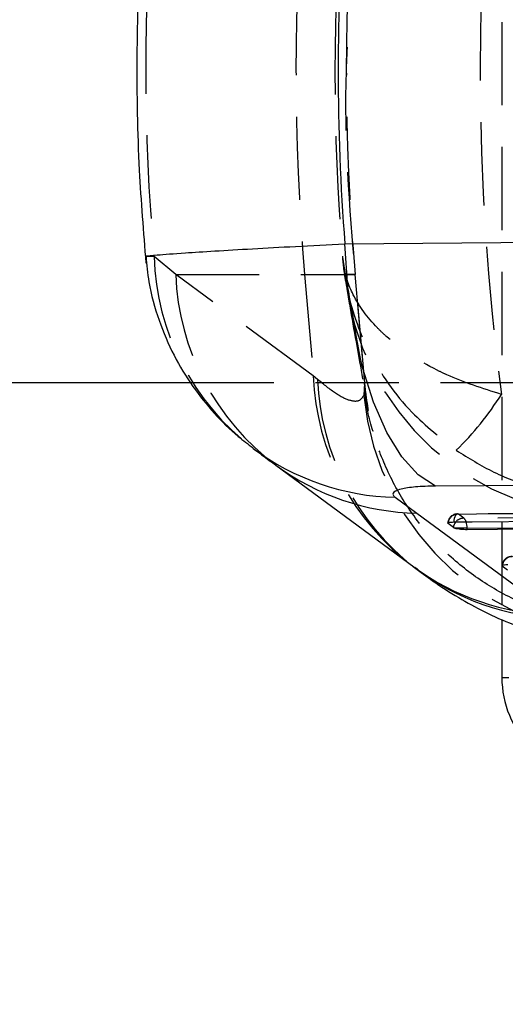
# Model space of a CAD drawing. Extents: x 75 to 757, y 20 to 569.
# Tile 4 of 49: x 226 to 241, y 158 to 188. Entities that reach past the tile are written whole.
import ezdxf

# ---------------------------------------------------------------- set-up
doc = ezdxf.new("R2010")
doc.units = 0
doc.header["$LTSCALE"] = 2
doc.linetypes.add('HIDDEN', pattern=[1.905, 1.27, -0.635])
doc.layers.get('0').update_dxf_attribs({"linetype": 'CONTINUOUS'})
doc.styles.add('SLDTEXTSTYLE0', font='TXT', dxfattribs={"width": 0.75})
doc.dimstyles.new('SLDDIMSTYLE5', dxfattribs={"dimtxt": 7, "dimasz": 6.604, "dimexe": 0, "dimexo": 0.0625, "dimgap": 1.75, "dimtad": 1, "dimdec": 4, "dimlfac": 3, "dimzin": 12, "dimtxsty": 'SLDTEXTSTYLE0', "dimsah": 1, "dimcen": 0.09, "dimazin": 3, "dimtfac": 1, "dimtdec": 0, "dimtofl": 0, "dimtmove": 0, "dimatfit": 3, "dimtolj": 1, "dimtzin": 12})

# ---------------------------------------------------------------- blocks, each defined once
blk = doc.blocks.new('_D_11')
at = {"color": 179, "linetype": 'CONTINUOUS'}
blk.add_line((278.249, 20.483), (201.254, 20.483), dxfattribs=at)
blk.add_arc((291.113, 20.483), 87.86, 61.13595, 180, dxfattribs=at)
for points in [[(333.526, 97.427), (328.084, 101.304), (327.17, 99.489)], [(203.254, 20.483), (204.517, 27.044), (202.486, 27.12)]]:
    blk.add_solid(points, dxfattribs=at)
at = {"color": 179, "linetype": 'CONTINUOUS', "insert": (220.876, 88.368, 0.067), "char_height": 7, "attachment_point": 1, "rotation": 38.642, "style": 'SLDTEXTSTYLE0'}
blk.add_mtext('119°', dxfattribs=at)

msp = doc.modelspace()

# ---------------------------------------------------------------- linework, layer by layer
at = {"color": 7, "linetype": 'HIDDEN'}
for p, q in [((240.886371, 202.891496), (240.886371, 169.434156)), ((230.946522, 179.956246), (230.287473, 180.502948)), ((235.140401, 176.86088), (230.946522, 179.956246)), ((230.946522, 179.956246), (234.876595, 179.956246)), ((234.876595, 179.956246), (236.412178, 179.956246)), ((234.876595, 179.956246), (235.140401, 176.86088)), ((236.41001, 179.956246), (236.114103, 179.956246)), ((236.41001, 179.956246), (236.700683, 176.633628)), ((236.717086, 176.538706), (236.41809, 179.956246)), ((236.10736, 179.835397), (236.205402, 179.267184)), ((231.398992, 176.65946), (248.268134, 176.65946)), ((235.268916, 176.752287), (235.140401, 176.86088)), ((236.700683, 176.633628), (236.677762, 176.265951)), ((236.701209, 176.627617), (236.700683, 176.633628)), ((254.43723, 172.754533), (239.539433, 172.64923)), ((239.724274, 172.51792), (239.561606, 172.645767))]:
    msp.add_line(p, q, dxfattribs=at)
at = {"color": 7, "linetype": 'CONTINUOUS'}
for p, q in [((140.341587, 176.65946), (231.398992, 176.65946)), ((234.001502, 174.133025), (238.199382, 171.034863)), ((237.635619, 173.156568), (238.291252, 172.672026)), ((238.291252, 172.672026), (242.490891, 169.57624)), ((239.245731, 172.358886), (239.240504, 172.364083)), ((239.408411, 172.231026), (239.245731, 172.358886)), ((239.432807, 172.218217), (239.408411, 172.231026)), ((239.827632, 172.218217), (239.432807, 172.218217)), ((254.836641, 172.274881), (239.827632, 172.168431)), ((239.827632, 172.168431), (239.827632, 172.218217)), ((238.187812, 171.041829), (238.227929, 171.012668)), ((240.898583, 171.060116), (240.893289, 171.065404)), ((241.061262, 170.932315), (240.898583, 171.060116)), ((240.886371, 169.434156), (240.886371, 167.659459)), ((240.886371, 167.659459), (241.095706, 167.659459))]:
    msp.add_line(p, q, dxfattribs=at)
at = {"color": 8, "linetype": 'CONTINUOUS'}
for p, q in [((239.248327, 172.380755), (239.245731, 172.358886)), ((240.901175, 171.082022), (240.898583, 171.060116))]:
    msp.add_line(p, q, dxfattribs=at)
at = {"color": 7, "linetype": 'CONTINUOUS', "flags": 128}
for points in [[(236.102905, 180.889656), (242.040149, 180.937929), (248.079154, 180.986887)], [(238.865859, 173.499112), (238.336492, 173.843111), (237.83607, 174.394513), (237.378161, 175.138361), (236.975181, 176.054485), (236.638057, 177.118039), (236.375939, 178.300183), (236.195925, 179.568856), (236.102905, 180.889656)], [(250.845722, 173.583707), (244.8049, 173.541108), (238.865859, 173.499112)], [(239.420149, 172.404585), (239.976908, 172.408504), (242.203939, 172.424172), (251.112062, 172.486694), (254.31792, 172.509136)], [(239.827632, 172.218217), (247.301738, 172.271206), (254.836641, 172.324459)]]:
    msp.add_lwpolyline(points, dxfattribs=at)
at = {"color": 7, "linetype": 'HIDDEN', "flags": 128}
for points in [[(239.561606, 172.645767), (240.118361, 172.6497), (242.345377, 172.665419), (251.253455, 172.728147), (254.459302, 172.750663)], [(239.561606, 172.645767), (239.537712, 172.650516), (239.513959, 172.643797), (239.49125, 172.625864), (239.470437, 172.597393), (239.452302, 172.559456), (239.437531, 172.513482), (239.426676, 172.461202), (239.420149, 172.404585)], [(254.733193, 172.624206), (254.176437, 172.620275), (251.949418, 172.604543), (243.041343, 172.541467), (239.724274, 172.51792)]]:
    msp.add_lwpolyline(points, dxfattribs=at)
at = {"color": 7, "linetype": 'HIDDEN'}
for centre, radius, start, end in [((307.74792, 186.166354), 73.13546, 175.12901177, 184.87098823), ((307.399949, 186.166354), 71.253, 175, 185), ((237.920182, 180.732645), 7.636164, 181.7237238, 232.7549997), ((238.570583, 180.24298), 7.629451, 182.1538268, 233.2112526), ((244.176336, 180.669556), 8.093727, 185.0561069, 270.6157779), ((242.765174, 177.14801), 7.630177, 182.1565988, 233.2273079), ((242.906997, 177.058158), 7.644203, 182.2932122, 232.2392583), ((232.930739, 181.29982), 9.387987, 314.3790064, 327.7911249), ((244.779874, 177.021735), 8.137287, 185.329264, 271.6479565), ((239.541573, 172.346065), 0.3045, 90.4045212, 175.2144082), ((239.557155, 172.333355), 0.312444, 89.1837658, 171.2740141), ((239.718106, 172.210066), 0.307916, 88.8521808, 139.8648327), ((239.620818, 172.366578), 0.183324, 13.7744996, 55.6437327), ((241.194434, 171.047399), 0.3045, 90.4239603, 175.2353918), ((241.210015, 171.034694), 0.312445, 89.2023319, 171.2874604)]:
    msp.add_arc(centre, radius, start, end, dxfattribs=at)
at = {"color": 8, "linetype": 'CONTINUOUS'}
for centre, radius, start, end in [((237.800973, 180.665545), 7.510797, 233.1691212, 268.7385034), ((238.453479, 180.176748), 7.506475, 233.6243324, 268.7616472), ((239.721508, 172.204309), 0.314235, 139.4621533, 175.12287), ((239.197715, 172.222016), 0.629929, 359.6544616, 17.3845104), ((242.647929, 177.081532), 7.506934, 233.6403682, 268.8013399), ((242.804923, 177.007739), 7.542001, 232.6177576, 268.7137583)]:
    msp.add_arc(centre, radius, start, end, dxfattribs=at)
at = {"color": 7, "linetype": 'CONTINUOUS'}
msp.add_arc((243.886166, 167.659254), 2.999795, 179.9960834, 269.9961254, dxfattribs=at)
at = {"color": 7, "linetype": 'HIDDEN'}
for centre, major_axis, ratio, start_param, end_param in [((307.563278, 186.166354), (0, 71.253), 0.945061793, 1.432347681, 1.709769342), ((310.783635, 186.166354), (80.751642, 0), 0.882372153, 3.062313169, 3.221159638), ((307.563278, 186.166354), (71.764178, 0), 0.992876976, 3.062617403, 3.2211089)]:
    msp.add_ellipse(centre, major_axis=major_axis, ratio=ratio, start_param=start_param, end_param=end_param, dxfattribs=at)
at = {"color": 7, "linetype": 'CONTINUOUS'}
msp.add_ellipse((310.783635, 186.166354), major_axis=(74.886361, 0), ratio=0.951481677, start_param=3.067599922, end_param=3.215716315, dxfattribs=at)
for points, knots in [([(230.036478, 192.009029), (229.981707, 191.356835), (229.830415, 189.555311), (229.737778, 186.592903), (229.794243, 183.337564), (229.962572, 181.245571), (230.03843, 180.302797)], [0, 0, 0, 0, 0.1675479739, 0.4628098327, 0.7579107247, 1, 1, 1, 1]), ([(230.042885, 180.507317), (230.064698, 180.246077), (230.120157, 179.581876), (230.412277, 178.562227), (230.866224, 177.490963), (231.442299, 176.538496), (232.107365, 175.713922), (232.730058, 175.090112), (233.152222, 174.778738), (233.304209, 174.666637)], [0, 0, 0, 0, 0.1136114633, 0.2888571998, 0.4572524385, 0.6179574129, 0.770475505, 0.9173667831, 1, 1, 1, 1]), ([(233.330823, 174.630169), (233.486777, 174.513907), (233.709567, 174.347818), (233.936036, 174.182132), (234.003975, 174.132428)], [0, 0, 0, 0, 0.700006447, 1, 1, 1, 1]), ([(238.865859, 173.499112), (238.651533, 173.493845), (238.436211, 173.488554), (238.083552, 173.457005), (237.829042, 173.41827), (237.589131, 173.329757), (237.540739, 173.241412), (237.613886, 173.176003), (237.635619, 173.156568)], [0, 0, 0, 0, 0.235155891, 0.23624846, 0.472334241, 0.63524529, 0.891622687, 1, 1, 1, 1]), ([(239.2423, 172.370939), (239.242079, 172.374256), (239.241479, 172.383245), (239.27879, 172.394446), (239.341017, 172.402754), (239.395691, 172.404019), (239.420149, 172.404585)], [0, 0, 0, 0, 0.172299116, 0.466923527, 0.76153249, 1, 1, 1, 1]), ([(239.827632, 172.168431), (239.79539, 172.168801), (239.73091, 172.169541), (239.627636, 172.178141), (239.534008, 172.191255), (239.468616, 172.205527), (239.442209, 172.214885), (239.432807, 172.218217)], [0, 0, 0, 0, 0.2178023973, 0.4355662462, 0.6546978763, 0.8770605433, 1, 1, 1, 1]), ([(238.23383, 171.022661), (238.411439, 170.884725), (238.821628, 170.56616), (239.518047, 170.116886), (240.326512, 169.666528), (241.196125, 169.279873), (242.144068, 168.961929), (243.180232, 168.755689), (243.953634, 168.654992), (244.381808, 168.678558), (244.423724, 168.680865)], [0, 0, 0, 0, 0.133022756, 0.307216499, 0.459056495, 0.59978524, 0.731100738, 0.858603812, 0.986158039, 1, 1, 1, 1]), ([(240.895137, 171.072165), (240.89494, 171.075511), (240.894412, 171.084522), (240.931933, 171.095747), (240.994174, 171.104029), (241.048692, 171.105304), (241.072989, 171.105871)], [0, 0, 0, 0, 0.173961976, 0.468532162, 0.763142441, 1, 1, 1, 1])]:
    msp.add_open_spline(points, degree=3, knots=knots, dxfattribs=at)
at = {"color": 7, "linetype": 'HIDDEN'}
for points, knots in [([(236.170239, 186.884459), (236.158707, 186.645091), (236.047441, 184.335686), (236.238634, 182.026282), (236.41001, 179.956246)], [0, 0, 0, 0, 0.103649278, 1, 1, 1, 1]), ([(230.287473, 180.502948), (230.184296, 180.50101), (230.02367, 180.497991), (230.048794, 180.506067), (230.057779, 180.508956)], [0, 0, 0, 0, 0.642347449, 1, 1, 1, 1]), ([(236.025858, 180.506552), (236.032636, 180.463254), (236.061482, 180.278999), (236.091295, 180.096137), (236.114103, 179.956246)], [0, 0, 0, 0, 0.234986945, 1, 1, 1, 1]), ([(236.025858, 180.506552), (236.026306, 180.50075), (236.027659, 180.483226), (236.03151, 180.435962), (236.042464, 180.313565), (236.073134, 180.038863), (236.226165, 179.08533), (236.76174, 177.546366), (237.952555, 175.806891), (239.026223, 174.960742), (239.496711, 174.589954)], [0, 0, 0, 0, 0.00255376, 0.007713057, 0.020809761, 0.056473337, 0.128919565, 0.443574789, 0.7561709, 1, 1, 1, 1]), ([(240.874014, 176.295954), (240.301815, 176.476562), (239.619613, 176.69189), (238.41358, 177.273084), (237.677955, 177.758767), (236.854651, 178.547332), (236.332836, 179.264003), (236.082172, 180.011178), (236.032998, 180.406884), (236.02612, 180.502894), (236.025858, 180.506552)], [0, 0, 0, 0, 0.21770251, 0.259554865, 0.513785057, 0.572061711, 0.776983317, 0.946004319, 0.997942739, 1, 1, 1, 1]), ([(236.114103, 179.956246), (236.207063, 179.425818), (236.403991, 178.302141), (236.598511, 177.206214), (236.701209, 176.627617)], [0, 0, 0, 0, 0.472047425, 1, 1, 1, 1]), ([(236.204516, 179.262717), (236.21649, 179.193477), (236.351484, 178.412915), (236.544631, 177.327708), (236.728297, 176.294783), (236.7944, 175.923024)], [0, 0, 0, 0, 0.058652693, 0.661200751, 1, 1, 1, 1]), ([(236.677762, 176.265951), (236.634135, 176.198008), (236.546884, 176.062127), (236.25267, 176.089698), (235.842888, 176.288539), (235.460238, 176.597706), (235.268916, 176.752287)], [0, 0, 0, 0, 0.246009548, 0.491999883, 0.746003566, 1, 1, 1, 1]), ([(245.031941, 169.252056), (244.964598, 169.250473), (244.518747, 169.239994), (243.621947, 169.298831), (242.356284, 169.575419), (241.089337, 170.087945), (239.916278, 170.811522), (238.891839, 171.713117), (238.02506, 172.783194), (237.3617, 173.972724), (236.887549, 175.267617), (236.763911, 176.169985), (236.701209, 176.627617)], [0, 0, 0, 0, 0.01645518, 0.108942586, 0.218733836, 0.331708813, 0.441499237, 0.55447339, 0.664263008, 0.777236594, 0.887026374, 1, 1, 1, 1]), ([(236.966468, 175.160877), (236.965613, 175.163259), (236.825246, 175.554368), (236.731537, 176.033476), (236.725674, 176.501492), (236.725229, 176.536994)], [0, 0, 0, 0, 0.005631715, 0.9245726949, 1, 1, 1, 1]), ([(244.07199, 175.254908), (243.554131, 175.292615), (242.405784, 175.376231), (241.416933, 175.969969), (240.874014, 176.295954)], [0, 0, 0, 0, 0.450960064, 1, 1, 1, 1]), ([(239.496711, 174.589954), (239.871825, 174.356304), (240.632613, 173.882425), (242.177893, 173.297936), (243.374365, 173.205268), (244.115624, 173.147857)], [0, 0, 0, 0, 0.2700968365, 0.5477977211, 1, 1, 1, 1])]:
    msp.add_open_spline(points, degree=3, knots=knots, dxfattribs=at)
at = {"color": 8, "linetype": 'CONTINUOUS'}
msp.add_open_spline([(230.057779, 180.508956), (230.051044, 180.511216), (230.031145, 180.517893), (230.375032, 180.551095), (231.08287, 180.603584), (232.115799, 180.669329), (233.25178, 180.735919), (234.583007, 180.809621), (235.591709, 180.862738), (236.102905, 180.889656)], degree=3, knots=[0, 0, 0, 0, 0.079194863, 0.233993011, 0.428829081, 0.569494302, 0.714003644, 0.855061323, 1, 1, 1, 1], dxfattribs=at)

# ---------------------------------------------------------------- dimensions: what is measured, and where the dimension line sits
at = {"color": 179, "linetype": 'CONTINUOUS'}
dim = msp.add_angular_dim_2l(base=(246.431425, 96.13222), line1=((280.249211, 20.482604), (334.915878, 20.482604)), line2=((376.238237, 174.914869), (319.018288, 71.107218)), dimstyle='SLDDIMSTYLE5', dxfattribs=at)
dim.commit()
dim.dimension.update_dxf_attribs({"geometry": '_D_11', "text_midpoint": (236.249211, 89.106677), "dimtype": 162})

doc.saveas('drawing.dxf')
